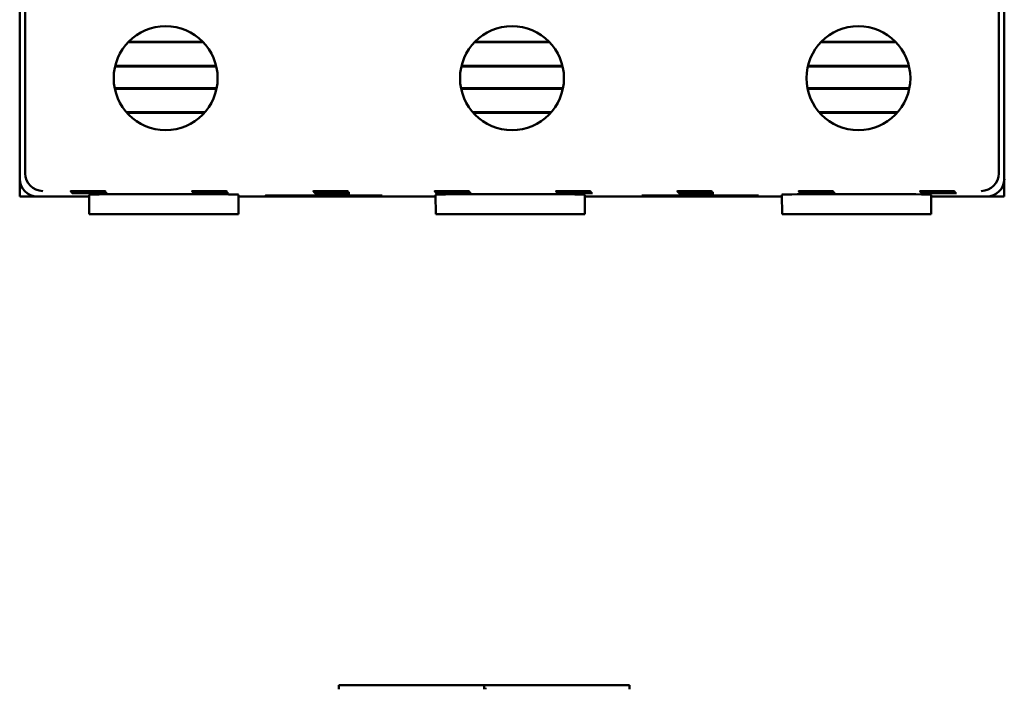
# Model space of a CAD drawing. Header units: inches. Extents: x 1 to 24, y 0.4 to 18.8.
# Tile 3 of 17: x 9.3 to 12.1, y 6.4 to 8.3. Entities that reach past the tile are written whole.
import ezdxf

# ---------------------------------------------------------------- set-up
doc = ezdxf.new("R2010")
doc.units = ezdxf.units.IN
doc.header["$LTSCALE"] = 0.8
doc.header["$MEASUREMENT"] = 0
doc.layers.add('Visible (ANSI)', color=7, linetype='Continuous', lineweight=50)

msp = doc.modelspace()

# ---------------------------------------------------------------- linework, layer by layer
at = {"layer": 'Visible (ANSI)'}
for p, q in [((9.3605, 7.8444), (9.3605, 11.2128)), ((12.1289, 11.2128), (12.1289, 7.8444)), ((9.3447, 8.6486), (9.3447, 7.8286)), ((12.1447, 7.8286), (12.1447, 8.6486)), ((9.8665, 8.2173), (9.6528, 8.2173)), ((9.8649, 8.2188), (9.6544, 8.2188)), ((10.8515, 8.2173), (10.6378, 8.2173)), ((10.8499, 8.2188), (10.6394, 8.2188)), ((11.8365, 8.2173), (11.6228, 8.2173)), ((11.8349, 8.2188), (11.6244, 8.2188)), ((9.6157, 8.1486), (9.9036, 8.1486)), ((9.6161, 8.1502), (9.9032, 8.1502)), ((10.6007, 8.1486), (10.8886, 8.1486)), ((10.6011, 8.1502), (10.8882, 8.1502)), ((11.5857, 8.1486), (11.8736, 8.1486)), ((11.5861, 8.1502), (11.8732, 8.1502)), ((9.9047, 8.0868), (9.6146, 8.0868)), ((9.9044, 8.0852), (9.6149, 8.0852)), ((10.8897, 8.0868), (10.5996, 8.0868)), ((10.8894, 8.0852), (10.5999, 8.0852)), ((11.8747, 8.0868), (11.5846, 8.0868)), ((11.8744, 8.0852), (11.5849, 8.0852)), ((9.6481, 8.0182), (9.8713, 8.0182)), ((9.6495, 8.0166), (9.8699, 8.0166)), ((10.6331, 8.0182), (10.8563, 8.0182)), ((10.6345, 8.0166), (10.8549, 8.0166)), ((11.6181, 8.0182), (11.8413, 8.0182)), ((11.6195, 8.0166), (11.8399, 8.0166)), ((9.3447, 7.8286), (9.3447, 7.7786)), ((9.3453, 7.7786), (9.3453, 7.8206)), ((12.144, 7.8206), (12.144, 7.7786)), ((12.1447, 7.7786), (12.1447, 7.8286)), ((9.3453, 7.7786), (9.3447, 7.7786)), ((9.3947, 7.7786), (9.3453, 7.7786)), ((9.3947, 7.7786), (9.5422, 7.7786)), ((9.5427, 7.7286), (9.5422, 7.7836)), ((9.9667, 7.7286), (9.9671, 7.7836)), ((9.9671, 7.7786), (10.5272, 7.7786)), ((10.0441, 7.7813), (10.3752, 7.7813)), ((10.0441, 7.7801), (10.0441, 7.7813)), ((10.0442, 7.7813), (10.0441, 7.7801)), ((10.3752, 7.7801), (10.0441, 7.7801)), ((10.3752, 7.7813), (10.3752, 7.7801)), ((10.3752, 7.7813), (10.3752, 7.7801)), ((10.5277, 7.7286), (10.5272, 7.7836)), ((10.9517, 7.7286), (10.9521, 7.7836)), ((10.9521, 7.7786), (11.5122, 7.7786)), ((11.1141, 7.7813), (11.4452, 7.7813)), ((11.1141, 7.7801), (11.1141, 7.7813)), ((11.1142, 7.7813), (11.1141, 7.7801)), ((11.4452, 7.7801), (11.1141, 7.7801)), ((11.4452, 7.7813), (11.4452, 7.7801)), ((11.4452, 7.7813), (11.4452, 7.7801)), ((11.5127, 7.7286), (11.5122, 7.7836)), ((11.9367, 7.7286), (11.9371, 7.7836)), ((11.9371, 7.7786), (12.0947, 7.7786)), ((12.144, 7.7786), (12.0947, 7.7786)), ((12.1447, 7.7786), (12.144, 7.7786)), ((9.5427, 7.7286), (9.9667, 7.7286)), ((10.5277, 7.7286), (10.9517, 7.7286)), ((11.5127, 7.7286), (11.9367, 7.7286)), ((10.2523, 6.3881), (10.2523, 6.3803)), ((10.2523, 6.3881), (10.6696, 6.3881)), ((10.6657, 6.3881), (10.6657, 6.3803)), ((10.6657, 6.3881), (11.079, 6.3881)), ((11.079, 6.3803), (11.079, 6.3881)), ((10.2523, 6.3763), (10.2523, 6.3803)), ((10.6657, 6.3803), (10.6657, 6.3763)), ((10.6696, 6.3763), (10.6696, 6.3803)), ((11.079, 6.3803), (11.079, 6.3763))]:
    msp.add_line(p, q, dxfattribs=at)
for centre in [(9.7597, 8.1151), (10.7447, 8.1151), (11.7297, 8.1151)]:
    msp.add_circle(centre, 0.1478, dxfattribs=at)
for centre, major_axis, ratio, start_param, end_param in [((9.4105, 7.8444), (-0.0354, -0.0354), 0.999924, 5.497825, 5.506476), ((9.41, 7.844), (0.0192, -0.0463), 0.987735, 4.324034, 5.886104), ((12.0793, 7.844), (0.0192, 0.0463), 0.987735, 3.538674, 5.100744), ((12.0789, 7.8444), (0.0354, -0.0354), 0.999924, 0.77671, 0.78536), ((9.3947, 7.8286), (-0.0354, -0.0354), 0.999924, 5.497825, 7.068545), ((12.0947, 7.8286), (0.0354, -0.0354), 0.999924, 5.497825, 7.068545), ((9.7547, 7.7836), (0.2125, 0), 0.008727, 6.283109, 9.424854), ((10.7397, 7.7836), (0.2125, 0), 0.008727, 6.283109, 9.424854), ((11.7247, 7.7836), (0.2125, 0), 0.008727, 6.283109, 9.424854)]:
    msp.add_ellipse(centre, major_axis=major_axis, ratio=ratio, start_param=start_param, end_param=end_param, dxfattribs=at)
for centre in [(9.5389, 7.7931), (9.5406, 7.7913), (9.5423, 7.7896), (9.5441, 7.7879), (9.8839, 7.7931), (9.8856, 7.7913), (9.8873, 7.7896), (9.8891, 7.7879), (10.2289, 7.7931), (10.2306, 7.7913), (10.2323, 7.7896), (10.2341, 7.7879), (10.5739, 7.7931), (10.5756, 7.7913), (10.5773, 7.7896), (10.5791, 7.7879), (10.9189, 7.7931), (10.9206, 7.7913), (10.9223, 7.7896), (10.9241, 7.7879), (11.2639, 7.7931), (11.2656, 7.7913), (11.2673, 7.7896), (11.2691, 7.7879), (11.6089, 7.7931), (11.6106, 7.7913), (11.6123, 7.7896), (11.6141, 7.7879), (11.9539, 7.7931), (11.9556, 7.7913), (11.9573, 7.7896), (11.9591, 7.7879)]:
    msp.add_ellipse(centre, major_axis=(0.0494, 0), ratio=0.008727, dxfattribs=at)

doc.saveas('drawing.dxf')
